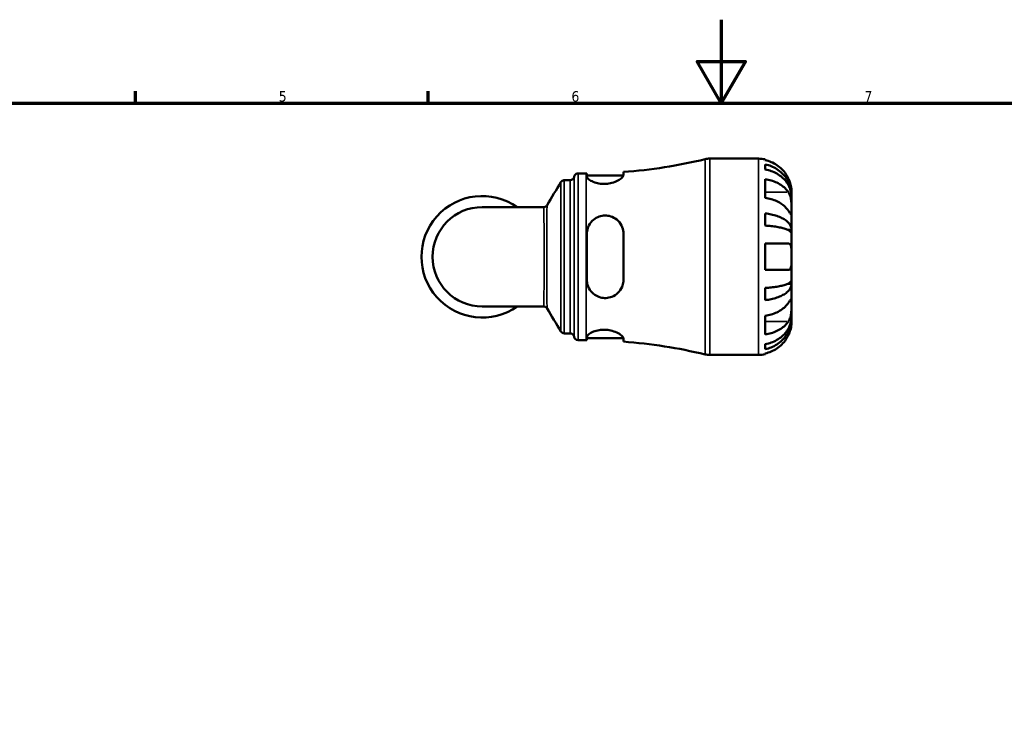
# Model space of a CAD drawing. Header units: millimetres. Extents: x 0 to 902, y 0 to 848.
# Tile 4 of 6: x 253 to 488, y 424 to 594. Entities that reach past the tile are written whole.
import ezdxf

# ---------------------------------------------------------------- set-up
doc = ezdxf.new("R2010")
doc.units = ezdxf.units.MM
for name, color, linetype, lineweight in [('Border (ISO)', 7, 'Continuous', 70), ('Visible (ISO)', 7, 'Continuous', 50), ('Visible Narrow (ISO)', 7, 'Continuous', 35)]:
    doc.layers.add(name, color=color, linetype=linetype, lineweight=lineweight)
doc.styles.add('Note Text (ISO)', font='tahoma.ttf')

# ---------------------------------------------------------------- blocks, each defined once
blk = doc.blocks.new('Borders Default Border')
at = {"layer": 'Border (ISO)'}
for p, q in [((280.3333282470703, 574.0000152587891), (280.3333282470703, 576.8999862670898)), ((350.4166793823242, 574.0000152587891), (350.4166793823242, 576.8999862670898))]:
    blk.add_line(p, q, dxfattribs=at)
at = {"layer": 'Border (ISO)', "flags": 128}
for points in [[(420.4999923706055, 594.0000152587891), (420.4999923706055, 574.0000152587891), (414.7264862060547, 584.0000152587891), (426.2734985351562, 584.0000152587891), (420.4999923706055, 574.0000152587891)], [(20, 20), (20, 574.0000152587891), (820.9999847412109, 574.0000152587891), (820.9999847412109, 20), (20, 20)]]:
    blk.add_lwpolyline(points, dxfattribs=at)
at = {"layer": 'Border (ISO)', "color": 232, "true_color": 0xca0064, "char_height": 2.5, "attachment_point": 7, "style": 'Note Text (ISO)'}
for s, insert in [('5', (314.6429940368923, 574.3473257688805)), ('6', (384.6603272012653, 574.3473257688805)), ('7', (454.7676605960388, 574.4))]:
    blk.add_mtext(s, dxfattribs=dict(at, insert=insert))

msp = doc.modelspace()

# ---------------------------------------------------------------- linework, layer by layer
at = {"layer": 'Visible (ISO)'}
for p, q in [((417.7252207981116, 560.7379836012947), (429.4442073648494, 560.7379836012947)), ((431.0192073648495, 560.5788762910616), (431.0192073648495, 560.3653434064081)), ((431.0192073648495, 559.3566988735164), (431.0192073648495, 558.1489368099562)), ((386.2317073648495, 557.2129836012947), (388.1717073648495, 557.2129836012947)), ((388.3542073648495, 557.2131212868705), (388.3542073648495, 556.4410074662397)), ((388.3542073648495, 556.7129836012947), (397.0973241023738, 556.7129836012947)), ((397.1042073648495, 556.7842109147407), (397.1042073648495, 557.5432785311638)), ((382.944153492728, 555.5679836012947), (384.366452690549, 555.5679836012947)), ((431.0192073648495, 555.8188829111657), (431.0192073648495, 551.3641101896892)), ((437.3192073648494, 551.8575500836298), (437.3068137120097, 551.8575500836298)), ((437.3192073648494, 551.8575500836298), (437.3192073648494, 552.8629836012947)), ((437.3192073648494, 551.4748666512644), (437.3192073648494, 551.8575500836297)), ((437.3192073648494, 548.2865270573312), (437.3192073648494, 551.4748666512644)), ((378.0209128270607, 549.1364336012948), (363.3192073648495, 549.1364336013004)), ((431.0192073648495, 547.6076175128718), (431.0192073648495, 544.691821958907)), ((437.3192073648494, 543.6762897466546), (437.3192073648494, 548.2865270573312)), ((388.3542073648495, 542.737983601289), (388.3542073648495, 531.737983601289)), ((397.1042073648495, 531.7379836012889), (397.1042073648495, 542.737983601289)), ((437.3192073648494, 543.6762897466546), (436.4103684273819, 543.6762897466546)), ((437.3192073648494, 542.7524102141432), (437.3192073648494, 543.6762897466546)), ((437.3192073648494, 537.2379836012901), (437.3192073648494, 542.7524102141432)), ((431.0192073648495, 540.3879836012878), (431.0192073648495, 534.0879836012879)), ((437.3192073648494, 531.7235569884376), (437.3192073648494, 537.2379836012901)), ((437.3192073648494, 530.7996774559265), (436.4103684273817, 530.7996774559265)), ((437.3192073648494, 530.7996774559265), (437.3192073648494, 531.7235569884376)), ((437.3192073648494, 526.1894401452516), (437.3192073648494, 530.7996774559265)), ((431.0192073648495, 529.7841452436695), (431.0192073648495, 526.8683496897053)), ((363.3192073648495, 525.3395336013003), (378.0209128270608, 525.3395336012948)), ((437.3192073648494, 523.0011005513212), (437.3192073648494, 526.1894401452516)), ((431.0192073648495, 523.1118570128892), (431.0192073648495, 518.6570842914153)), ((437.3192073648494, 522.6184171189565), (437.3192073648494, 523.0011005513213)), ((437.3192073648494, 522.6184171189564), (437.3068137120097, 522.6184171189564)), ((437.3192073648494, 521.6129836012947), (437.3192073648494, 522.6184171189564)), ((382.944153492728, 518.9079836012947), (384.366452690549, 518.9079836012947)), ((386.2317073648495, 517.2629836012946), (388.1717073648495, 517.2629836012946)), ((388.3542073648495, 518.0349597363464), (388.3542073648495, 517.2628459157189)), ((388.3542073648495, 517.7629836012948), (397.0973241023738, 517.7629836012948)), ((397.1042073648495, 516.9326886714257), (397.1042073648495, 517.6917562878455)), ((431.0192073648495, 516.3270303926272), (431.0192073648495, 515.1192683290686)), ((417.7252207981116, 513.7379836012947), (429.4442073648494, 513.7379836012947)), ((431.0192073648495, 514.1106237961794), (431.0192073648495, 513.8970909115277))]:
    msp.add_line(p, q, dxfattribs=at)
for centre, radius, start, end in [((417.7252207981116, 556.0379836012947), 4.700000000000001, 90, 103.6036581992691), ((429.4442073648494, 552.8629836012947), 7.875000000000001, 78.46304096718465, 90), ((388.1717073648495, 678.1634490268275), 120.9504654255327, 274.2352952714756, 283.6036581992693), ((384.366452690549, 556.5079836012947), 0.9400000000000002, 270, 352.8192442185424), ((386.2317073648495, 556.2729836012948), 0.9400000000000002, 90, 172.8192442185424), ((388.1717073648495, 678.1634490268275), 120.9504654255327, 270, 270.0864526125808), ((363.3192073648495, 537.2379836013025), 14.54255, 54.90319877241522, 305.0968012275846), ((363.3192073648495, 537.2379836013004), 11.89845, 90, 270), ((384.366452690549, 517.9679836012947), 0.94, 7.180755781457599, 90), ((386.2317073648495, 518.2029836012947), 0.94, 187.1807557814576, 270), ((388.1717073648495, 396.312518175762), 120.9504654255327, 89.91354738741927, 90), ((388.1717073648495, 396.312518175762), 120.9504654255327, 76.39634180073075, 85.76470472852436), ((417.7252207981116, 518.4379836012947), 4.700000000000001, 256.3963418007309, 270), ((429.4442073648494, 521.6129836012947), 7.875000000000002, 270, 281.5369590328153)]:
    msp.add_arc(centre, radius, start, end, dxfattribs=at)
for points, knots in [([(436.541464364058, 556.0129836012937), (436.3835152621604, 556.3460831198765), (436.1946785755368, 556.6829364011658), (435.6864051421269, 557.4493852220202), (435.3433951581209, 557.8634545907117), (434.654770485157, 558.5560628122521), (434.2463128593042, 558.8989509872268), (433.3661319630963, 559.4905223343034), (432.8943972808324, 559.7391885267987), (432.0113738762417, 560.1066740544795), (431.5212064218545, 560.2619271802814), (431.0192073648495, 560.3653434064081)], [3.892395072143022, 3.892395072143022, 3.892395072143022, 3.892395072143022, 3.998310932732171, 3.998310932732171, 4.145419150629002, 4.145419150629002, 4.291315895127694, 4.291315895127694, 4.437212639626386, 4.437212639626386, 4.578247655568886, 4.578247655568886, 4.578247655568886, 4.578247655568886]), ([(431.0192073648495, 559.3566988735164), (431.5242658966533, 559.2566290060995), (432.0175945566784, 559.1060389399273), (432.903307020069, 558.75037705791), (433.3752094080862, 558.5105177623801), (434.2560798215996, 557.9397420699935), (434.6650510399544, 557.6088302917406), (435.3526700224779, 556.9420264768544), (435.6945002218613, 556.5445554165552), (436.2838947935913, 555.6887388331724), (436.5314678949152, 555.2303989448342), (436.904421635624, 554.3569180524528), (437.0638176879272, 553.8611553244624), (437.2712027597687, 552.8482212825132), (437.3192073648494, 552.33105295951), (437.3192073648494, 551.8575500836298)], [0.1494024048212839, 0.1494024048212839, 0.1494024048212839, 0.1494024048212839, 0.2912498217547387, 0.2912498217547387, 0.4370650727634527, 0.4370650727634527, 0.5828803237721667, 0.5828803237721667, 0.7290353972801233, 0.7290353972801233, 0.8751904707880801, 0.8751904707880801, 1.021914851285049, 1.021914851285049, 1.168639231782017, 1.168639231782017, 1.168639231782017, 1.168639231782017]), ([(397.1042073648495, 556.7842109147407), (397.1042073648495, 556.7459246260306), (397.0978607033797, 556.7057268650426), (397.042756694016, 556.521956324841), (396.9296416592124, 556.361257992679), (396.5213691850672, 555.965393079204), (396.1801192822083, 555.7240375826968), (395.3405090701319, 555.2852382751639), (394.8499998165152, 555.0872121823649), (393.8625894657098, 554.8244617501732), (393.3944475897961, 554.7434140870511), (392.4597374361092, 554.6792380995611), (392.0096389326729, 554.6913332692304), (391.0833736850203, 554.8021753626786), (390.6269525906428, 554.9099609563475), (389.7553560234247, 555.2043763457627), (389.3622441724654, 555.3977722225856), (388.7374267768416, 555.8062251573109), (388.5177206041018, 556.0208361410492), (388.3752990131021, 556.2940325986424), (388.3542073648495, 556.3699557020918), (388.3542073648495, 556.4410074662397)], [-1.535365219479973, -1.535365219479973, -1.535365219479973, -1.535365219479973, -1.492843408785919, -1.492843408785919, -1.349191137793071, -1.349191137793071, -1.15865599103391, -1.15865599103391, -0.9764077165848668, -0.9764077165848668, -0.8308149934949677, -0.8308149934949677, -0.6943969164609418, -0.6943969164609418, -0.5400689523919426, -0.5400689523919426, -0.3625259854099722, -0.3625259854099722, -0.1742595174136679, -0.1742595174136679, -0.0964813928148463, -0.0964813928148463, -0.0964813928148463, -0.0964813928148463]), ([(437.3192073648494, 551.4748666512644), (437.3192073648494, 551.8962733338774), (437.2712027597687, 552.356541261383), (437.0638176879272, 553.258029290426), (436.904421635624, 553.6992467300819), (436.5314678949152, 554.4766246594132), (436.2838947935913, 554.8845366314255), (435.6945002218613, 555.6461937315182), (435.3526700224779, 555.9999338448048), (434.6650510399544, 556.593373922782), (434.2560798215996, 556.8878778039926), (433.3752094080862, 557.3958550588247), (432.903307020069, 557.609324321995), (432.0175945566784, 557.9258552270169), (431.5242658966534, 558.0598769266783), (431.0192073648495, 558.1489368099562)], [3.513393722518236, 3.513393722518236, 3.513393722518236, 3.513393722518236, 3.660118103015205, 3.660118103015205, 3.806842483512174, 3.806842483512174, 3.95299755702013, 3.95299755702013, 4.099152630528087, 4.099152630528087, 4.244967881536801, 4.244967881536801, 4.390783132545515, 4.390783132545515, 4.532630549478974, 4.532630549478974, 4.532630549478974, 4.532630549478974]), ([(437.3192073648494, 552.8629836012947), (437.3192073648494, 552.8629836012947), (437.3193463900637, 552.8859008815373), (437.3181771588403, 552.9799095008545), (437.3167461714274, 553.0539006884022), (437.3029078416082, 553.3235615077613), (437.2829856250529, 553.5658932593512), (437.1978906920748, 554.0768301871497), (437.1478649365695, 554.3136641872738), (437.0296210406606, 554.7512887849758), (436.9708379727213, 554.9417588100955), (436.8342918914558, 555.331456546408), (436.7569862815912, 555.5289948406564), (436.63005881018, 555.8220172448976), (436.5865587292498, 555.917883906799), (436.541464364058, 556.0129836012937)], [-2.176679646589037, -2.176679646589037, -2.176679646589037, -2.176679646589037, -2.110866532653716, -2.110866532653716, -2.040552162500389, -2.040552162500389, -1.917383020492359, -1.917383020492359, -1.829422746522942, -1.829422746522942, -1.765581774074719, -1.765581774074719, -1.701178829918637, -1.701178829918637, -1.669619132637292, -1.669619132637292, -1.669619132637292, -1.669619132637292]), ([(382.1379276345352, 555.1113261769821), (382.1521155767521, 555.1349902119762), (382.1693303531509, 555.1615329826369), (382.2143438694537, 555.2216167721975), (382.24211368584, 555.2552581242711), (382.3158376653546, 555.3290892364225), (382.3619416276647, 555.3695121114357), (382.4822028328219, 555.449831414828), (382.55703328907, 555.4897266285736), (382.7355957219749, 555.5493764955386), (382.8394435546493, 555.5679836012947), (382.9441534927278, 555.5679836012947)], [3.140054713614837, 3.140054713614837, 3.140054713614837, 3.140054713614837, 3.14036485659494, 3.14036485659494, 3.140674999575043, 3.140674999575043, 3.140985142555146, 3.140985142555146, 3.14129528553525, 3.14129528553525, 3.141605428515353, 3.141605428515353, 3.141605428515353, 3.141605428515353]), ([(431.0192073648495, 555.8188829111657), (431.5212064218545, 555.7457565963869), (432.0113738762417, 555.6359760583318), (432.8943972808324, 555.3761245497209), (433.3661319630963, 555.2002909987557), (434.2463128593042, 554.7819868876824), (434.654770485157, 554.5395283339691), (435.3433951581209, 554.0497803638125), (435.6864051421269, 553.7569891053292), (436.1946785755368, 553.2150279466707), (436.3835152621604, 552.9768367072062), (436.541464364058, 552.7412997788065)], [0.1494100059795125, 0.1494100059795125, 0.1494100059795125, 0.1494100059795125, 0.2904450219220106, 0.2904450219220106, 0.4363417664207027, 0.4363417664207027, 0.5822385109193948, 0.5822385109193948, 0.7293467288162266, 0.7293467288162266, 0.8352625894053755, 0.8352625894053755, 0.8352625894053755, 0.8352625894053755]), ([(436.541464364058, 548.28652705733), (436.3835152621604, 548.5220639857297), (436.1946785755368, 548.7602552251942), (435.6864051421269, 549.3022163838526), (435.3433951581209, 549.5950076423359), (434.654770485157, 550.0847556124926), (434.2463128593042, 550.3272141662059), (433.3661319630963, 550.7455182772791), (432.8943972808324, 550.9213518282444), (432.0113738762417, 551.1812033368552), (431.5212064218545, 551.2909838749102), (431.0192073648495, 551.3641101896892)], [3.892395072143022, 3.892395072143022, 3.892395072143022, 3.892395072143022, 3.998310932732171, 3.998310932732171, 4.145419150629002, 4.145419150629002, 4.291315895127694, 4.291315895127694, 4.437212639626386, 4.437212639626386, 4.578247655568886, 4.578247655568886, 4.578247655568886, 4.578247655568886]), ([(436.541464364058, 552.7412997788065), (436.5992658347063, 552.6551050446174), (436.6544237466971, 552.563050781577), (436.7906458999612, 552.3076858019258), (436.8663583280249, 552.1362599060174), (437.0014067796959, 551.7629910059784), (437.0595498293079, 551.5623586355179), (437.1741804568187, 551.0634753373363), (437.2205087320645, 550.7623314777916), (437.292224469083, 550.0661212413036), (437.3073688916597, 549.6784695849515), (437.3208360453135, 548.9305026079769), (437.3192073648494, 548.5808922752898), (437.3192073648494, 548.2865270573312)], [-0.5076659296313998, -0.5076659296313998, -0.5076659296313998, -0.5076659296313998, -0.4671899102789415, -0.4671899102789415, -0.4020021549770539, -0.4020021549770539, -0.3350663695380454, -0.3350663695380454, -0.2430045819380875, -0.2430045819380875, -0.1248885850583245, -0.1248885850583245, 0, 0, 0, 0]), ([(378.0209128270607, 549.1364336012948), (378.1215811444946, 549.1364336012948), (378.2220371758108, 549.1536227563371), (378.3981842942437, 549.2104928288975), (378.47348332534, 549.2494360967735), (378.5952847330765, 549.3289540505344), (378.6424235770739, 549.3694604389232), (378.7179564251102, 549.443911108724), (378.7465233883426, 549.4780731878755), (378.7928182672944, 549.5392445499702), (378.8105276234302, 549.5663582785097), (378.8252946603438, 549.5908696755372), (378.825487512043, 549.5911902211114), (378.8256797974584, 549.5915102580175)], [-1.554195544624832, -1.554195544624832, -1.554195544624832, -1.554195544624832, -1.551964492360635, -1.551964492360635, -1.549703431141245, -1.549703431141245, -1.547442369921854, -1.547442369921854, -1.545181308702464, -1.545181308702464, -1.542920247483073, -1.542920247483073, -1.54289023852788, -1.54289023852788, -1.54289023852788, -1.54289023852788]), ([(388.3542073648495, 542.737983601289), (388.3542073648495, 542.8494703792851), (388.358468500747, 542.9607726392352), (388.4014980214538, 543.5233094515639), (388.5056393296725, 543.9632755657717), (388.8882687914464, 544.9101545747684), (389.2071058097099, 545.3968788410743), (389.9969484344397, 546.1984379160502), (390.4571499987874, 546.5192076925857), (391.3985079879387, 546.9312906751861), (391.8520066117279, 547.0499476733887), (392.7774867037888, 547.1366766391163), (393.2332542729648, 547.1072908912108), (394.197270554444, 546.8939466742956), (394.6838871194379, 546.6858641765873), (395.6321596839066, 546.0685605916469), (396.0665630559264, 545.630815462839), (396.7113995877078, 544.6396753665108), (396.9306478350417, 544.092941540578), (397.0808599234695, 543.2582470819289), (397.1042073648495, 542.998998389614), (397.1042073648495, 542.737983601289)], [-1.5271124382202, -1.5271124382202, -1.5271124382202, -1.5271124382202, -1.4922537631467, -1.4922537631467, -1.350274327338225, -1.350274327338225, -1.167410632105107, -1.167410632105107, -0.9943669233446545, -0.9943669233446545, -0.8527094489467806, -0.8527094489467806, -0.7148320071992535, -0.7148320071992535, -0.5515178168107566, -0.5515178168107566, -0.3564793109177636, -0.3564793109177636, -0.170204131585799, -0.170204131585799, -0.08844147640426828, -0.08844147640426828, -0.08844147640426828, -0.08844147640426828]), ([(431.0192073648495, 547.6076175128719), (431.5242658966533, 547.555157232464), (432.0175945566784, 547.4762124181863), (432.903307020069, 547.2897614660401), (433.3752094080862, 547.1640184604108), (434.2560798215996, 546.864796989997), (434.6650510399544, 546.6913209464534), (435.3526700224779, 546.3417580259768), (435.6945002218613, 546.1333891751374), (436.2838947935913, 545.6847388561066), (436.5314678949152, 545.4444603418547), (436.904421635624, 544.9865497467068), (437.0638176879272, 544.7266528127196), (437.2712027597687, 544.1956357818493), (437.3192073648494, 543.9245172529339), (437.3192073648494, 543.6762897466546)], [0.1494024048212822, 0.1494024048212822, 0.1494024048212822, 0.1494024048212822, 0.2912498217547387, 0.2912498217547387, 0.4370650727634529, 0.4370650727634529, 0.582880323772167, 0.582880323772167, 0.7290353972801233, 0.7290353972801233, 0.8751904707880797, 0.8751904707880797, 1.021914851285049, 1.021914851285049, 1.168639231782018, 1.168639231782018, 1.168639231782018, 1.168639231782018]), ([(437.3192073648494, 548.2865270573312), (437.3192073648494, 548.1307717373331), (437.319348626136, 547.9917955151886), (437.3181604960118, 547.7437604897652), (437.3167057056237, 547.638200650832), (437.3042250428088, 547.4399401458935), (437.2891733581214, 547.3754073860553), (437.2242722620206, 547.3558387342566), (437.1769589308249, 547.3944617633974), (437.0596579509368, 547.5353914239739), (437.0015164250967, 547.6141968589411), (436.8664909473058, 547.8057063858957), (436.7907929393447, 547.916554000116), (436.6545513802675, 548.1180891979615), (436.5993287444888, 548.2002385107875), (436.541464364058, 548.28652705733)], [0, 0, 0, 0, 0.06608138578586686, 0.06608138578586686, 0.1366745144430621, 0.1366745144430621, 0.23873402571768, 0.23873402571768, 0.3345777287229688, 0.3345777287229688, 0.4015784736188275, 0.4015784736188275, 0.4668530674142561, 0.4668530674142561, 0.5074534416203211, 0.5074534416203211, 0.5074534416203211, 0.5074534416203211]), ([(437.3192073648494, 542.7524102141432), (437.3192073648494, 542.8748663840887), (437.2712027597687, 543.0086152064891), (437.0638176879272, 543.2705777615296), (436.904421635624, 543.398790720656), (436.5314678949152, 543.6246882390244), (436.2838947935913, 543.7432229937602), (435.6945002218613, 543.9645522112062), (435.3526700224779, 544.067345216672), (434.6650510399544, 544.239792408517), (434.2560798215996, 544.3253720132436), (433.3752094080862, 544.4729846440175), (432.903307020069, 544.5350164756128), (432.0175945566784, 544.6269968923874), (431.5242658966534, 544.6659421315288), (431.0192073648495, 544.691821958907)], [3.513393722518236, 3.513393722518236, 3.513393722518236, 3.513393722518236, 3.660118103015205, 3.660118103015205, 3.806842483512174, 3.806842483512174, 3.95299755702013, 3.95299755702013, 4.099152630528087, 4.099152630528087, 4.244967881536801, 4.244967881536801, 4.390783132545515, 4.390783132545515, 4.532630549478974, 4.532630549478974, 4.532630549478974, 4.532630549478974]), ([(431.0192073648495, 540.3879836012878), (431.5212064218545, 540.3879836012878), (432.0113738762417, 540.3879836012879), (432.8943972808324, 540.387983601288), (433.3661319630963, 540.387983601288), (434.2463128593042, 540.3879836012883), (434.654770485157, 540.3879836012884), (435.3433951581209, 540.3879836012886), (435.6864051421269, 540.3879836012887), (436.1946785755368, 540.387983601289), (436.3835152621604, 540.3879836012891), (436.541464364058, 540.3879836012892)], [0.1494100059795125, 0.1494100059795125, 0.1494100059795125, 0.1494100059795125, 0.2904450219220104, 0.2904450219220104, 0.4363417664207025, 0.4363417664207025, 0.5822385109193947, 0.5822385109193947, 0.7293467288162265, 0.7293467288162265, 0.8352625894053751, 0.8352625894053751, 0.8352625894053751, 0.8352625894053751]), ([(436.541464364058, 540.3879836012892), (436.6035315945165, 540.3879836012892), (436.662544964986, 540.3798299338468), (436.7985119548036, 540.3385770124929), (436.871124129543, 540.2961083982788), (437.0023270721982, 540.169957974), (437.0594662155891, 540.0851117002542), (437.173976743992, 539.8311024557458), (437.2206141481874, 539.6444949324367), (437.2922788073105, 539.1421429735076), (437.3073825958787, 538.8120831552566), (437.3208342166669, 538.0662045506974), (437.3192073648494, 537.6543388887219), (437.3192073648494, 537.2379836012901)], [-0.508164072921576, -0.508164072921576, -0.508164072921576, -0.508164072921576, -0.4646052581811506, -0.4646052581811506, -0.4015474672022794, -0.4015474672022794, -0.3356182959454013, -0.3356182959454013, -0.2428696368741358, -0.2428696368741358, -0.12490658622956, -0.12490658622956, 0, 0, 0, 0]), ([(437.3192073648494, 537.2379836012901), (437.3192073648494, 537.0186065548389), (437.3193463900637, 536.7998465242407), (437.3181771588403, 536.3560096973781), (437.3167461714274, 536.1329052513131), (437.3029078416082, 535.5474591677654), (437.2829856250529, 535.213026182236), (437.1978906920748, 534.7362694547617), (437.1478649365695, 534.5703487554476), (437.0296210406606, 534.344276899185), (436.9708379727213, 534.2688464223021), (436.8342918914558, 534.1558511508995), (436.7569862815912, 534.1191292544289), (436.63005881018, 534.0922886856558), (436.5865587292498, 534.0879836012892), (436.541464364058, 534.0879836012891)], [-2.176679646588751, -2.176679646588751, -2.176679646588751, -2.176679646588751, -2.110866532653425, -2.110866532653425, -2.040552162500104, -2.040552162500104, -1.917383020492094, -1.917383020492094, -1.829422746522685, -1.829422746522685, -1.765581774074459, -1.765581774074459, -1.701178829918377, -1.701178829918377, -1.669619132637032, -1.669619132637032, -1.669619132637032, -1.669619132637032]), ([(436.541464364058, 534.0879836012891), (436.3835152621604, 534.087983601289), (436.1946785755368, 534.087983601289), (435.6864051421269, 534.0879836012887), (435.3433951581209, 534.0879836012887), (434.654770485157, 534.0879836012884), (434.2463128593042, 534.0879836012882), (433.3661319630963, 534.0879836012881), (432.8943972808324, 534.0879836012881), (432.0113738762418, 534.0879836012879), (431.5212064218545, 534.0879836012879), (431.0192073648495, 534.0879836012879)], [3.89239507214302, 3.89239507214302, 3.89239507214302, 3.89239507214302, 3.99831093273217, 3.99831093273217, 4.145419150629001, 4.145419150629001, 4.291315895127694, 4.291315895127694, 4.437212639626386, 4.437212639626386, 4.578247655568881, 4.578247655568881, 4.578247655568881, 4.578247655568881]), ([(397.1042073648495, 531.7379836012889), (397.1042073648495, 531.6019195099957), (397.0978607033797, 531.4662584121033), (397.042756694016, 530.8758639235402), (396.9296416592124, 530.435117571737), (396.5213691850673, 529.4768264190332), (396.1801192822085, 528.9840793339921), (395.3405090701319, 528.1821547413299), (394.8499998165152, 527.8664437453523), (393.8625894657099, 527.4862948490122), (393.3944475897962, 527.3869663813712), (392.4597374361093, 527.3479029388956), (392.009638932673, 527.3991064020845), (391.0833736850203, 527.6524396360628), (390.6269525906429, 527.8694181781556), (389.7553560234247, 528.4790541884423), (389.3622441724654, 528.8893673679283), (388.7374267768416, 529.8524132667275), (388.5177206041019, 530.4110395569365), (388.3752990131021, 531.2430091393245), (388.3542073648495, 531.4899092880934), (388.3542073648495, 531.737983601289)], [-1.535365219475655, -1.535365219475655, -1.535365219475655, -1.535365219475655, -1.492843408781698, -1.492843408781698, -1.349191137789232, -1.349191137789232, -1.158655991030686, -1.158655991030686, -0.9764077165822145, -0.9764077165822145, -0.8308149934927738, -0.8308149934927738, -0.694396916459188, -0.694396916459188, -0.5400689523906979, -0.5400689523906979, -0.3625259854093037, -0.3625259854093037, -0.1742595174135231, -0.1742595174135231, -0.09648139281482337, -0.09648139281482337, -0.09648139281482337, -0.09648139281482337]), ([(431.0192073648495, 529.7841452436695), (431.5242658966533, 529.8100250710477), (432.0175945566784, 529.8489703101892), (432.903307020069, 529.940950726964), (433.3752094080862, 530.0029825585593), (434.2560798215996, 530.1505951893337), (434.6650510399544, 530.2361747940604), (435.3526700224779, 530.4086219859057), (435.6945002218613, 530.5114149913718), (436.2838947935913, 530.7327442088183), (436.5314678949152, 530.8512789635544), (436.904421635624, 531.0771764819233), (437.0638176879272, 531.2053894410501), (437.2712027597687, 531.4673519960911), (437.3192073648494, 531.6011008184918), (437.3192073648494, 531.7235569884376)], [0.1494024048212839, 0.1494024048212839, 0.1494024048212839, 0.1494024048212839, 0.2912498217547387, 0.2912498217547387, 0.4370650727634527, 0.4370650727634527, 0.5828803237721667, 0.5828803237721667, 0.7290353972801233, 0.7290353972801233, 0.8751904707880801, 0.8751904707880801, 1.021914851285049, 1.021914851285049, 1.168639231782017, 1.168639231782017, 1.168639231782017, 1.168639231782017]), ([(437.3192073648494, 530.7996774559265), (437.3192073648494, 530.5514499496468), (437.2712027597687, 530.2803314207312), (437.0638176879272, 529.7493143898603), (436.904421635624, 529.4894174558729), (436.5314678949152, 529.0315068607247), (436.2838947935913, 528.7912283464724), (435.6945002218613, 528.3425780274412), (435.3526700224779, 528.1342091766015), (434.6650510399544, 527.7846462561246), (434.2560798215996, 527.6111702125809), (433.3752094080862, 527.3119487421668), (432.903307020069, 527.1862057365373), (432.0175945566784, 526.999754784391), (431.5242658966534, 526.9208099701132), (431.0192073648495, 526.8683496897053)], [3.513393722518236, 3.513393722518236, 3.513393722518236, 3.513393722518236, 3.660118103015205, 3.660118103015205, 3.806842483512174, 3.806842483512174, 3.95299755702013, 3.95299755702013, 4.099152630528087, 4.099152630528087, 4.244967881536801, 4.244967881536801, 4.390783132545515, 4.390783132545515, 4.532630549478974, 4.532630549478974, 4.532630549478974, 4.532630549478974]), ([(378.8256797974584, 524.8844569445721), (378.8111917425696, 524.9085706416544), (378.793590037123, 524.9355979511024), (378.7475884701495, 524.9965875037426), (378.7192080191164, 525.0306527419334), (378.6441681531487, 525.1049502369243), (378.5973405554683, 525.1453995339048), (378.4762604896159, 525.2249788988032), (378.4013760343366, 525.2640511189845), (378.2247136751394, 525.3218577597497), (378.1229346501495, 525.3395336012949), (378.0209128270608, 525.3395336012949)], [1.542890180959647, 1.542890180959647, 1.542890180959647, 1.542890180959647, 1.54515120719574, 1.54515120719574, 1.547412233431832, 1.547412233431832, 1.549673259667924, 1.549673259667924, 1.551934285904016, 1.551934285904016, 1.554195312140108, 1.554195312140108, 1.554195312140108, 1.554195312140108]), ([(431.0192073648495, 523.1118570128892), (431.5212064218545, 523.1849833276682), (432.0113738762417, 523.2947638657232), (432.8943972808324, 523.5546153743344), (433.3661319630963, 523.7304489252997), (434.2463128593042, 524.1487530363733), (434.654770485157, 524.3912115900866), (435.3433951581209, 524.8809595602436), (435.6864051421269, 525.1737508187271), (436.1946785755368, 525.7157119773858), (436.3835152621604, 525.9539032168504), (436.541464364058, 526.1894401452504)], [0.1494100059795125, 0.1494100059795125, 0.1494100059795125, 0.1494100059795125, 0.2904450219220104, 0.2904450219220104, 0.4363417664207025, 0.4363417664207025, 0.5822385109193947, 0.5822385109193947, 0.7293467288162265, 0.7293467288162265, 0.8352625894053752, 0.8352625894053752, 0.8352625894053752, 0.8352625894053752]), ([(436.541464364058, 526.1894401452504), (436.5992658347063, 526.2756348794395), (436.6544237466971, 526.3576880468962), (436.7906458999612, 526.559197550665), (436.8663583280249, 526.6700679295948), (437.0014067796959, 526.8616197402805), (437.0595498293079, 526.9404317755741), (437.1741804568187, 527.0781866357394), (437.2205087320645, 527.1170204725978), (437.292224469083, 527.1045231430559), (437.3073688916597, 527.024586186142), (437.3208360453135, 526.7167071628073), (437.3192073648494, 526.48380536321), (437.3192073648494, 526.1894401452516)], [-0.507665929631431, -0.507665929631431, -0.507665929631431, -0.507665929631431, -0.4671899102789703, -0.4671899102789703, -0.4020021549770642, -0.4020021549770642, -0.3350663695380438, -0.3350663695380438, -0.2430045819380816, -0.2430045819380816, -0.1248885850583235, -0.1248885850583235, 0, 0, 0, 0]), ([(437.3192073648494, 526.1894401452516), (437.3192073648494, 526.0336848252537), (437.319348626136, 525.8620339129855), (437.3181604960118, 525.479981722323), (437.3167057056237, 525.2689717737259), (437.3042250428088, 524.7293139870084), (437.2891733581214, 524.3941255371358), (437.2242722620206, 523.7385381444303), (437.1769589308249, 523.4247001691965), (437.0596579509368, 522.9139981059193), (437.0015164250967, 522.7133310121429), (436.8664909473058, 522.340023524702), (436.7907929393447, 522.1686016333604), (436.6545513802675, 521.9131280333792), (436.5993287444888, 521.8209559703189), (436.541464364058, 521.7346674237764)], [0, 0, 0, 0, 0.06608138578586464, 0.06608138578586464, 0.1366745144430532, 0.1366745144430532, 0.2387340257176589, 0.2387340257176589, 0.3345777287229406, 0.3345777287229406, 0.4015784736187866, 0.4015784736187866, 0.4668530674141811, 0.4668530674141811, 0.5074534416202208, 0.5074534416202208, 0.5074534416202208, 0.5074534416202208]), ([(431.0192073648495, 516.3270303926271), (431.5242658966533, 516.4160902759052), (432.0175945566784, 516.5501119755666), (432.903307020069, 516.8666428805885), (433.3752094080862, 517.0801121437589), (434.2560798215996, 517.5880893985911), (434.6650510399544, 517.8825932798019), (435.3526700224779, 518.4760333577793), (435.6945002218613, 518.8297734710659), (436.2838947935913, 519.591430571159), (436.5314678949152, 519.9993425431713), (436.904421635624, 520.7767204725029), (437.0638176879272, 521.2179379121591), (437.2712027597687, 522.1194259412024), (437.3192073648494, 522.5796938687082), (437.3192073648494, 523.0011005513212)], [0.1494024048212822, 0.1494024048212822, 0.1494024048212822, 0.1494024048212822, 0.2912498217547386, 0.2912498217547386, 0.4370650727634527, 0.4370650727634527, 0.5828803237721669, 0.5828803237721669, 0.7290353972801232, 0.7290353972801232, 0.8751904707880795, 0.8751904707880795, 1.021914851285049, 1.021914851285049, 1.168639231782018, 1.168639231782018, 1.168639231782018, 1.168639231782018]), ([(437.3192073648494, 522.6184171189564), (437.3192073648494, 522.1449142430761), (437.2712027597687, 521.6277459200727), (437.0638176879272, 520.6148118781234), (436.904421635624, 520.1190491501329), (436.5314678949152, 519.2455682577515), (436.2838947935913, 518.7872283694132), (435.6945002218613, 517.9314117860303), (435.3526700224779, 517.533940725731), (434.6650510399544, 516.8671369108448), (434.2560798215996, 516.5362251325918), (433.3752094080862, 515.965449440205), (432.903307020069, 515.7255901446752), (432.0175945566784, 515.3699282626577), (431.5242658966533, 515.2193381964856), (431.0192073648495, 515.1192683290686)], [3.513393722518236, 3.513393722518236, 3.513393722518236, 3.513393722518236, 3.660118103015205, 3.660118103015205, 3.806842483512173, 3.806842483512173, 3.952997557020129, 3.952997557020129, 4.099152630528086, 4.099152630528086, 4.2449678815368, 4.2449678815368, 4.390783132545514, 4.390783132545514, 4.532630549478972, 4.532630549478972, 4.532630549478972, 4.532630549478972]), ([(436.541464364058, 521.7346674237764), (436.3835152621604, 521.4991304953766), (436.1946785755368, 521.2609392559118), (435.6864051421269, 520.7189780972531), (435.3433951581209, 520.4261868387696), (434.654770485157, 519.9364388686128), (434.2463128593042, 519.6939803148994), (433.3661319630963, 519.2756762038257), (432.8943972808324, 519.0998426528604), (432.0113738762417, 518.8399911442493), (431.5212064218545, 518.7302106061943), (431.0192073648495, 518.6570842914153)], [3.89239507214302, 3.89239507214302, 3.89239507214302, 3.89239507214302, 3.998310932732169, 3.998310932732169, 4.145419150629, 4.145419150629, 4.291315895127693, 4.291315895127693, 4.437212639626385, 4.437212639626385, 4.578247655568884, 4.578247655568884, 4.578247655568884, 4.578247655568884]), ([(436.541464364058, 518.4629836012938), (436.6035315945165, 518.5938774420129), (436.662544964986, 518.7261626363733), (436.7985119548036, 519.0515940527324), (436.871124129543, 519.2442389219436), (437.0023270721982, 519.6333416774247), (437.0594662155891, 519.8276423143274), (437.173976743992, 520.276581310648), (437.2206141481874, 520.5185783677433), (437.2922788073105, 521.0025041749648), (437.3073825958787, 521.2195672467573), (437.3208342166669, 521.530435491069), (437.3192073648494, 521.6129836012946), (437.3192073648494, 521.6129836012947)], [-0.5081640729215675, -0.5081640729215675, -0.5081640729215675, -0.5081640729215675, -0.4646052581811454, -0.4646052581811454, -0.4015474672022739, -0.4015474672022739, -0.3356182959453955, -0.3356182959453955, -0.2428696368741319, -0.2428696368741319, -0.1249065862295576, -0.1249065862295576, 0, 0, 0, 0]), ([(382.9441534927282, 518.9079836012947), (382.8438704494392, 518.9079836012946), (382.7442957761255, 518.9249874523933), (382.5673020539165, 518.9816144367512), (382.491088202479, 519.0211210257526), (382.36845926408, 519.1012915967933), (382.3213517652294, 519.1419200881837), (382.2460499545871, 519.2162697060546), (382.2176901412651, 519.2502278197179), (382.1717517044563, 519.310899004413), (382.1541996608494, 519.3377172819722), (382.1391328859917, 519.3626350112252), (382.1385274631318, 519.3636405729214), (382.1379276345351, 519.3646410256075)], [6.283182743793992, 6.283182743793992, 6.283182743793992, 6.283182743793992, 6.283479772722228, 6.283479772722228, 6.283789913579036, 6.283789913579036, 6.284100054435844, 6.284100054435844, 6.284410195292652, 6.284410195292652, 6.284720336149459, 6.284720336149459, 6.284733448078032, 6.284733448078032, 6.284733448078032, 6.284733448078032]), ([(388.3542073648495, 518.0349597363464), (388.3542073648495, 518.0668910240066), (388.358468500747, 518.0998149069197), (388.4014980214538, 518.2715179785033), (388.5056393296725, 518.4236011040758), (388.8882687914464, 518.7842336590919), (389.2071058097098, 518.9954873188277), (389.9969484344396, 519.365625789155), (390.4571499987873, 519.5252377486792), (391.3985079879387, 519.722999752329), (391.8520066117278, 519.7756881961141), (392.7774867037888, 519.788174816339), (393.2332542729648, 519.7501537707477), (394.1972705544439, 519.5812270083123), (394.6838871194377, 519.43757764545), (395.6321596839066, 519.0615017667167), (396.0665630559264, 518.8198599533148), (396.7113995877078, 518.3532084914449), (396.9306478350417, 518.1285332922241), (397.0808599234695, 517.8456340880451), (397.1042073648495, 517.7652017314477), (397.1042073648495, 517.6917562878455)], [-1.527112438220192, -1.527112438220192, -1.527112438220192, -1.527112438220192, -1.492253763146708, -1.492253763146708, -1.350274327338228, -1.350274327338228, -1.167410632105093, -1.167410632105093, -0.9943669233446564, -0.9943669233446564, -0.8527094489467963, -0.8527094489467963, -0.7148320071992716, -0.7148320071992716, -0.5515178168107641, -0.5515178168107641, -0.3564793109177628, -0.3564793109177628, -0.1702041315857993, -0.1702041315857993, -0.08844147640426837, -0.08844147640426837, -0.08844147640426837, -0.08844147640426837]), ([(431.0192073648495, 514.1106237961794), (431.5212064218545, 514.2140400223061), (432.0113738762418, 514.3692931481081), (432.8943972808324, 514.736778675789), (433.3661319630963, 514.9854448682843), (434.2463128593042, 515.5770162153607), (434.654770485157, 515.9199043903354), (435.3433951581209, 516.6125126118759), (435.6864051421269, 517.0265819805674), (436.1946785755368, 517.7930308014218), (436.3835152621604, 518.1298840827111), (436.541464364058, 518.4629836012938)], [0.149410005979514, 0.149410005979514, 0.149410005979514, 0.149410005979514, 0.2904450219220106, 0.2904450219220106, 0.4363417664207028, 0.4363417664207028, 0.5822385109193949, 0.5822385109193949, 0.7293467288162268, 0.7293467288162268, 0.8352625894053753, 0.8352625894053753, 0.8352625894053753, 0.8352625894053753])]:
    msp.add_open_spline(points, degree=3, knots=knots, dxfattribs=at)
for points in [[(378.8256797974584, 549.5915102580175), (379.930647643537, 551.4306018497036), (381.0344418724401, 553.2708249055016), (382.1379276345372, 555.1113261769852)], [(382.1379276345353, 519.3646410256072), (381.0344418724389, 521.20514229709), (379.9306476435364, 523.0453653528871), (378.8256797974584, 524.8844569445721)]]:
    msp.add_open_spline(points, degree=3, dxfattribs=at)
at = {"layer": 'Visible Narrow (ISO)'}
for p, q in [((416.6197611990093, 514.1575381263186), (416.6197611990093, 560.3184290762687)), ((417.7252207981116, 560.4486596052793), (417.7252207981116, 514.027307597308)), ((429.4442073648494, 514.027307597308), (429.4442073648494, 560.4486596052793)), ((385.2990800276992, 556.1546845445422), (385.2990800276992, 518.3212826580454)), ((386.2317073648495, 556.9670582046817), (386.2317073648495, 517.5089089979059)), ((388.1717073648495, 517.5089089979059), (388.1717073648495, 556.9670582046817)), ((384.366452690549, 519.133656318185), (384.366452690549, 555.3423108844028)), ((436.2653515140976, 552.7412997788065), (431.2953202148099, 552.7412997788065)), ((436.2653515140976, 521.7346674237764), (431.2953202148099, 521.7346674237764))]:
    msp.add_line(p, q, dxfattribs=at)
for points, knots in [([(382.1384494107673, 554.8920756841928), (382.1384590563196, 554.8833095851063), (382.1384686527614, 554.8742765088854), (382.138960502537, 554.3951561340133), (382.1393235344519, 553.2459997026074), (382.1399059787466, 549.643832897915), (382.1401050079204, 547.0557678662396), (382.1403294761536, 541.4839854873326), (382.1403692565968, 538.5680820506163), (382.1403211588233, 532.4632708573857), (382.1402157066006, 529.2998156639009), (382.1398262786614, 524.206411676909), (382.13955342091, 522.2170461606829), (382.1389598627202, 520.2964111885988), (382.1387233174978, 519.8368252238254), (382.1384490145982, 519.5869343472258)], [3.297288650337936, 3.297288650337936, 3.297288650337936, 3.297288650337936, 3.306730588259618, 3.306730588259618, 3.783707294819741, 3.783707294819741, 4.316170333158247, 4.316170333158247, 4.79806992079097, 4.79806992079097, 5.345370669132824, 5.345370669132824, 5.858895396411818, 5.858895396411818, 6.127499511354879, 6.127499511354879, 6.127499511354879, 6.127499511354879]), ([(382.9464718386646, 519.1368291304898), (382.9476674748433, 519.3924214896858), (382.9486704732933, 519.8611439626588), (382.9511763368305, 521.8250162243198), (382.9522889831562, 523.8651989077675), (382.9538705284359, 529.0909413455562), (382.9542902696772, 532.3375569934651), (382.9544827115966, 538.6030952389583), (382.9543245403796, 541.5958533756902), (382.9534214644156, 547.3136705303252), (382.952620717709, 549.9690225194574), (382.9502089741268, 553.662589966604), (382.9486909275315, 554.8395883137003), (382.9465419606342, 555.3267219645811), (382.9465061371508, 555.3346038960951), (382.9464701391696, 555.3422865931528)], [-6.12610387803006, -6.12610387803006, -6.12610387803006, -6.12610387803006, -5.858895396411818, -5.858895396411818, -5.345370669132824, -5.345370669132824, -4.79806992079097, -4.79806992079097, -4.316170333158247, -4.316170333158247, -3.783707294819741, -3.783707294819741, -3.306730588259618, -3.306730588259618, -3.29868429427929, -3.29868429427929, -3.29868429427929, -3.29868429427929]), ([(378.0392736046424, 548.9930516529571), (378.0436740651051, 548.9205534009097), (378.0478169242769, 548.8200164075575), (378.0682162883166, 548.14235627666), (378.0802368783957, 547.0802740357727), (378.0980826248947, 544.0876733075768), (378.103537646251, 542.1116495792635), (378.108398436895, 537.994698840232), (378.1081557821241, 535.8781970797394), (378.1021978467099, 531.7976379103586), (378.0960746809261, 529.8653979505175), (378.0759648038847, 526.9303879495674), (378.0618863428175, 525.9344379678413), (378.0413978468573, 525.5184598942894), (378.0403588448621, 525.499357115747), (378.0393036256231, 525.4819016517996)], [-1.398776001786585, -1.398776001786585, -1.398776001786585, -1.398776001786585, -1.279123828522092, -1.279123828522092, -0.7694066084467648, -0.7694066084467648, -0.2287344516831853, -0.2287344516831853, 0.2779532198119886, 0.2779532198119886, 0.8233795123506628, 0.8233795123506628, 1.370061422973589, 1.370061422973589, 1.398775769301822, 1.398775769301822, 1.398775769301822, 1.398775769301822]), ([(378.8160074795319, 525.0491459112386), (378.815677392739, 525.0615543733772), (378.8153525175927, 525.0746791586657), (378.8055950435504, 525.4967288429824), (378.8008110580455, 526.5301766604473), (378.7942387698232, 529.5781218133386), (378.7926133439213, 531.5855134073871), (378.790998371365, 535.8251122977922), (378.7909382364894, 538.0242492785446), (378.7922457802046, 542.301711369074), (378.7936754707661, 544.354652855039), (378.7993516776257, 547.462702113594), (378.80333513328, 548.5651376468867), (378.812299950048, 549.2554841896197), (378.8140283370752, 549.3528841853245), (378.8159647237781, 549.4258333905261)], [-1.388601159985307, -1.388601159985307, -1.388601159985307, -1.388601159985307, -1.370061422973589, -1.370061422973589, -0.8233795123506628, -0.8233795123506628, -0.2779532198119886, -0.2779532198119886, 0.2287344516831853, 0.2287344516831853, 0.7694066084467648, 0.7694066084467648, 1.279123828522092, 1.279123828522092, 1.388601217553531, 1.388601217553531, 1.388601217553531, 1.388601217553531])]:
    msp.add_open_spline(points, degree=3, knots=knots, dxfattribs=at)

# ---------------------------------------------------------------- block references
msp.add_blockref('Borders Default Border', (0, 0))

doc.saveas('drawing.dxf')
